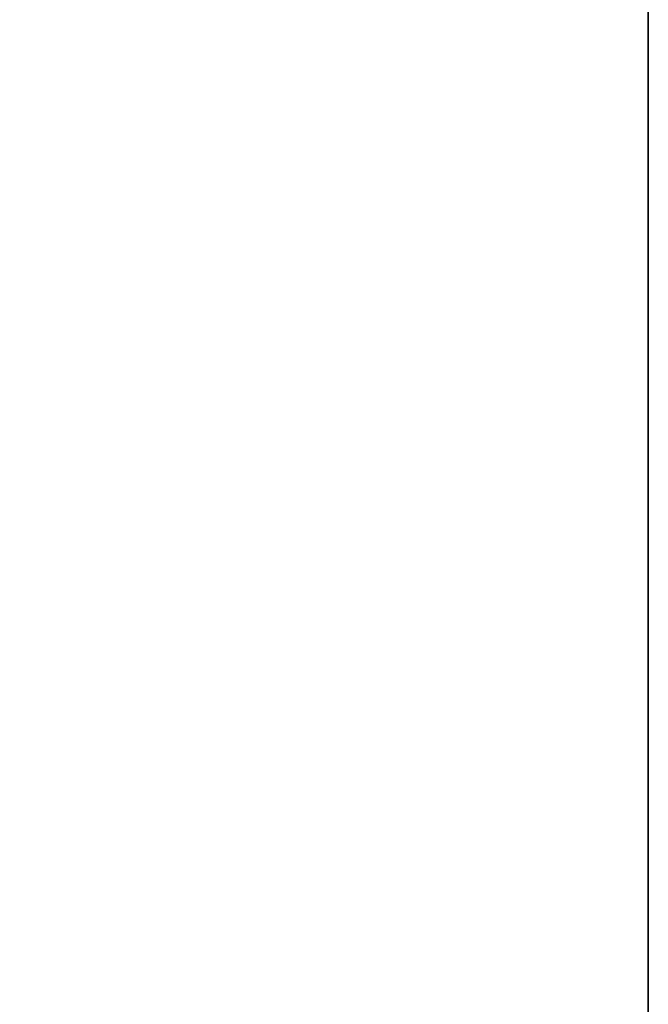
# Model space of a CAD drawing. Header units: metres. Extents: x 209747 to 209830, y 1182430 to 1182564.
# Tile 70 of 256: x 209752.1383 to 209752.1726, y 1182476.3438 to 1182476.3975. Entities that reach past the tile are written whole.
import ezdxf

# ---------------------------------------------------------------- set-up
doc = ezdxf.new("R2010")
doc.units = ezdxf.units.M
doc.header["$MEASUREMENT"] = 0
doc.linetypes.add('DGN Style 2', pattern=[15.036391, 9.021834, -6.014556])
doc.layers.get('0').update_dxf_attribs({"color": 254})

# ---------------------------------------------------------------- blocks, each defined once
blk = doc.blocks.new('*U2')
at = {"color": 3, "linetype": 'Continuous'}
blk.add_line((1.275, -22.624797), (1.275005, -22.726638), dxfattribs=at)
blk = doc.blocks.new('*U3')
at = {"color": 3, "linetype": 'Continuous'}
for p, q in [((1.275, -22.578359), (1.275001, -22.678)), ((1.275001, -22.678), (1.275011, -22.777681))]:
    blk.add_line(p, q, dxfattribs=at)
blk = doc.blocks.new('*U4')
at = {"color": 3, "linetype": 'Continuous'}
blk.add_line((1.275, -22.641142), (1.275002, -22.741259), dxfattribs=at)
blk = doc.blocks.new('*U5')
at = {"color": 3, "linetype": 'Continuous'}
blk.add_line((1.275, -22.658509), (1.275003, -22.757753), dxfattribs=at)
blk = doc.blocks.new('*U6')
at = {"color": 3, "linetype": 'Continuous'}
blk.add_line((1.275001, -22.622987), (1.275006, -22.722341), dxfattribs=at)
blk = doc.blocks.new('*U7')
at = {"color": 3, "linetype": 'Continuous'}
blk.add_line((1.275, -22.652636), (1.275007, -22.751982), dxfattribs=at)
blk = doc.blocks.new('*U8')
at = {"color": 3, "linetype": 'Continuous'}
blk.add_line((1.275, -22.633952), (1.275004, -22.73335), dxfattribs=at)
blk = doc.blocks.new('*U9')
at = {"color": 3, "linetype": 'Continuous'}
blk.add_line((1.275, -22.650417), (1.275, -22.752228), dxfattribs=at)
blk = doc.blocks.new('ATTEMP_2')
at = {"color": 254, "flags": 128}
blk.add_lwpolyline([(0, 1.275), (-13.6, 1.275), (-13.6, -1.275), (0, -1.275), (0, 1.275), (0, 1.275)], dxfattribs=at)
blk = doc.blocks.new('ATTEMP_1')
at = {"color": 254, "rotation": 90}
blk.add_blockref('ATTEMP_2', (0, -18.11), dxfattribs=at)
blk = doc.blocks.new('ATTEMP')
at = {"color": 3, "linetype": 'Continuous'}
for name in ['*U9', '*U8', '*U7', '*U6', '*U5', '*U4', '*U2', '*U3']:
    blk.add_blockref(name, (-10.48, 0), dxfattribs=at)
at = {"color": 254}
blk.add_blockref('ATTEMP_1', (-10.48, 0), dxfattribs=at)

msp = doc.modelspace()

# ---------------------------------------------------------------- block references
at = {"color": 1, "linetype": 'DGN Style 2'}
msp.add_blockref('ATTEMP', (209761.377561, 1182499.061067), dxfattribs=at)

doc.saveas('drawing.dxf')
